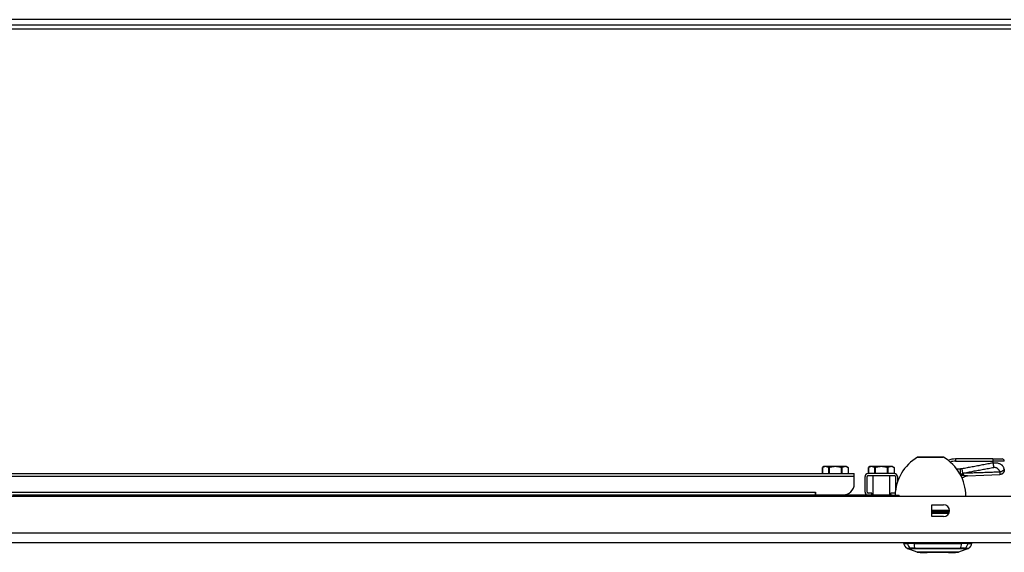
# Model space of a CAD drawing. Header units: inches. Extents: x 6 to 216, y 11 to 118.
# Tile 39 of 212: x 24 to 41, y 11 to 20. Entities that reach past the tile are written whole.
import ezdxf

# ---------------------------------------------------------------- set-up
doc = ezdxf.new("R2010")
doc.units = ezdxf.units.IN
doc.header["$MEASUREMENT"] = 0
doc.layers.add('Visible Edges(ANSI)', color=7, linetype='Continuous', lineweight=25)
doc.layers.add('Visible Tangent Edges(ANSI)', color=7, linetype='Continuous', lineweight=25)

msp = doc.modelspace()

# ---------------------------------------------------------------- linework, layer by layer
at = {"layer": 'Visible Edges(ANSI)'}
for p, q in [((41.306, 20.044), (5.71, 20.044)), ((5.71, 19.976), (41.306, 19.976)), ((39.7, 12.573), (40.134, 12.573)), ((40.996, 12.54), (40.347, 12.54)), ((40.996, 12.54), (41.153, 12.54)), ((23.89, 12.288), (38.599, 12.288)), ((38.076, 12.406), (38.049, 12.391)), ((38.049, 12.391), (38.049, 12.288)), ((38.102, 12.406), (38.076, 12.406)), ((38.272, 12.406), (38.102, 12.406)), ((38.442, 12.406), (38.272, 12.406)), ((38.468, 12.406), (38.442, 12.406)), ((38.468, 12.406), (38.495, 12.391)), ((38.495, 12.391), (38.495, 12.288)), ((38.599, 12.234), (38.599, 12.288)), ((39.293, 12.288), (38.839, 12.288)), ((38.87, 12.406), (38.843, 12.391)), ((38.843, 12.391), (38.843, 12.288)), ((38.897, 12.406), (38.87, 12.406)), ((39.066, 12.406), (38.897, 12.406)), ((39.236, 12.406), (39.066, 12.406)), ((39.262, 12.406), (39.236, 12.406)), ((39.262, 12.406), (39.289, 12.391)), ((39.289, 12.391), (39.289, 12.288)), ((41.193, 12.347), (41.193, 12.349)), ((38.599, 12.11), (38.599, 12.234)), ((38.785, 11.967), (38.785, 12.234)), ((38.821, 11.967), (38.821, 12.234)), ((38.839, 12.252), (39.293, 12.252)), ((38.922, 12.252), (38.922, 11.913)), ((39.211, 12.252), (39.211, 11.913)), ((39.311, 12.234), (39.311, 11.986)), ((39.347, 12.234), (39.347, 12.142)), ((24.174, 11.913), (24.049, 11.913)), ((39.253, 11.913), (24.174, 11.913)), ((37.929, 11.913), (37.929, 11.967)), ((37.929, 11.967), (37.93, 11.967)), ((37.929, 11.967), (37.929, 11.967)), ((37.93, 11.919), (37.929, 11.919)), ((37.93, 11.967), (37.93, 11.913)), ((38.417, 11.914), (38.417, 11.913)), ((38.467, 11.919), (38.45, 11.919)), ((38.467, 11.919), (38.717, 11.919)), ((38.717, 11.913), (38.717, 11.919)), ((38.901, 11.949), (38.839, 11.949)), ((38.901, 11.913), (38.901, 11.949)), ((39.231, 11.913), (39.231, 11.949)), ((39.293, 11.949), (39.231, 11.949)), ((39.253, 11.913), (39.378, 11.913)), ((39.378, 11.895), (39.378, 11.913)), ((5.71, 11.895), (41.306, 11.895)), ((39.94, 11.544), (39.94, 11.747)), ((39.94, 11.747), (40.143, 11.747)), ((40.143, 11.544), (39.94, 11.544)), ((5.71, 11.095), (41.306, 11.095)), ((39.453, 11.079), (39.521, 11.079)), ((39.631, 11.079), (39.521, 11.079)), ((39.631, 11.079), (40.455, 11.079)), ((40.566, 11.079), (40.455, 11.079)), ((40.566, 11.079), (40.634, 11.079)), ((39.686, 10.925), (39.512, 10.993)), ((40.574, 10.993), (40.4, 10.925))]:
    msp.add_line(p, q, dxfattribs=at)
at = {"layer": 'Visible Edges(ANSI)', "flags": 128}
for points in [[(38.049, 12.391), (38.049, 12.391), (38.049, 12.391), (38.049, 12.391), (38.049, 12.391), (38.049, 12.391), (38.049, 12.391), (38.049, 12.391), (38.049, 12.391), (38.049, 12.391), (38.049, 12.391), (38.049, 12.391), (38.05, 12.391), (38.05, 12.391), (38.05, 12.391), (38.05, 12.391), (38.05, 12.391), (38.05, 12.391), (38.05, 12.391), (38.051, 12.391), (38.051, 12.392), (38.051, 12.392), (38.051, 12.392), (38.051, 12.392), (38.051, 12.392)], [(38.102, 12.406), (38.1, 12.406), (38.098, 12.406), (38.096, 12.406), (38.094, 12.406), (38.092, 12.406), (38.09, 12.405), (38.088, 12.405), (38.086, 12.405), (38.084, 12.404), (38.082, 12.404), (38.08, 12.403), (38.078, 12.403), (38.076, 12.402), (38.073, 12.402), (38.071, 12.401), (38.069, 12.4), (38.067, 12.399), (38.065, 12.398), (38.063, 12.397), (38.061, 12.396), (38.058, 12.395), (38.056, 12.394), (38.054, 12.393), (38.051, 12.392)], [(38.153, 12.392), (38.151, 12.393), (38.149, 12.394), (38.146, 12.395), (38.144, 12.396), (38.142, 12.397), (38.14, 12.398), (38.138, 12.399), (38.136, 12.4), (38.133, 12.401), (38.131, 12.402), (38.129, 12.402), (38.127, 12.403), (38.125, 12.403), (38.123, 12.404), (38.121, 12.404), (38.119, 12.405), (38.117, 12.405), (38.115, 12.405), (38.113, 12.406), (38.111, 12.406), (38.109, 12.406), (38.106, 12.406), (38.104, 12.406), (38.102, 12.406)], [(38.153, 12.392), (38.154, 12.392), (38.154, 12.392), (38.155, 12.391), (38.155, 12.391), (38.156, 12.391), (38.156, 12.391), (38.157, 12.391), (38.158, 12.391), (38.158, 12.391), (38.159, 12.391), (38.16, 12.391), (38.16, 12.391), (38.161, 12.391), (38.162, 12.391), (38.163, 12.391), (38.164, 12.391), (38.164, 12.391), (38.165, 12.391), (38.166, 12.391), (38.167, 12.391), (38.168, 12.391), (38.169, 12.392), (38.169, 12.392), (38.17, 12.392)], [(38.272, 12.406), (38.268, 12.406), (38.264, 12.406), (38.26, 12.406), (38.256, 12.406), (38.251, 12.406), (38.247, 12.405), (38.243, 12.405), (38.239, 12.405), (38.235, 12.404), (38.231, 12.404), (38.227, 12.403), (38.223, 12.403), (38.218, 12.402), (38.214, 12.402), (38.21, 12.401), (38.206, 12.4), (38.201, 12.399), (38.197, 12.398), (38.193, 12.397), (38.188, 12.396), (38.184, 12.395), (38.179, 12.394), (38.175, 12.393), (38.17, 12.392)], [(38.374, 12.392), (38.369, 12.393), (38.365, 12.394), (38.36, 12.395), (38.356, 12.396), (38.351, 12.397), (38.347, 12.398), (38.343, 12.399), (38.338, 12.4), (38.334, 12.401), (38.33, 12.402), (38.326, 12.402), (38.321, 12.403), (38.317, 12.403), (38.313, 12.404), (38.309, 12.404), (38.305, 12.405), (38.301, 12.405), (38.297, 12.405), (38.293, 12.406), (38.288, 12.406), (38.284, 12.406), (38.28, 12.406), (38.276, 12.406), (38.272, 12.406)], [(38.374, 12.392), (38.375, 12.392), (38.375, 12.392), (38.376, 12.391), (38.377, 12.391), (38.378, 12.391), (38.379, 12.391), (38.38, 12.391), (38.38, 12.391), (38.381, 12.391), (38.382, 12.391), (38.383, 12.391), (38.384, 12.391), (38.384, 12.391), (38.385, 12.391), (38.386, 12.391), (38.386, 12.391), (38.387, 12.391), (38.388, 12.391), (38.388, 12.391), (38.389, 12.391), (38.389, 12.391), (38.39, 12.392), (38.39, 12.392), (38.391, 12.392)], [(38.442, 12.406), (38.44, 12.406), (38.437, 12.406), (38.435, 12.406), (38.433, 12.406), (38.431, 12.406), (38.429, 12.405), (38.427, 12.405), (38.425, 12.405), (38.423, 12.404), (38.421, 12.404), (38.419, 12.403), (38.417, 12.403), (38.415, 12.402), (38.413, 12.402), (38.411, 12.401), (38.408, 12.4), (38.406, 12.399), (38.404, 12.398), (38.402, 12.397), (38.4, 12.396), (38.398, 12.395), (38.395, 12.394), (38.393, 12.393), (38.391, 12.392)], [(38.492, 12.392), (38.49, 12.393), (38.488, 12.394), (38.486, 12.395), (38.483, 12.396), (38.481, 12.397), (38.479, 12.398), (38.477, 12.399), (38.475, 12.4), (38.473, 12.401), (38.471, 12.402), (38.468, 12.402), (38.466, 12.403), (38.464, 12.403), (38.462, 12.404), (38.46, 12.404), (38.458, 12.405), (38.456, 12.405), (38.454, 12.405), (38.452, 12.406), (38.45, 12.406), (38.448, 12.406), (38.446, 12.406), (38.444, 12.406), (38.442, 12.406)], [(38.492, 12.392), (38.493, 12.392), (38.493, 12.392), (38.493, 12.392), (38.493, 12.392), (38.493, 12.391), (38.494, 12.391), (38.494, 12.391), (38.494, 12.391), (38.494, 12.391), (38.494, 12.391), (38.494, 12.391), (38.494, 12.391), (38.495, 12.391), (38.495, 12.391), (38.495, 12.391), (38.495, 12.391), (38.495, 12.391), (38.495, 12.391), (38.495, 12.391), (38.495, 12.391), (38.495, 12.391), (38.495, 12.391), (38.495, 12.391), (38.495, 12.391)], [(38.843, 12.391), (38.843, 12.391), (38.843, 12.391), (38.843, 12.391), (38.843, 12.391), (38.843, 12.391), (38.843, 12.391), (38.843, 12.391), (38.843, 12.391), (38.843, 12.391), (38.844, 12.391), (38.844, 12.391), (38.844, 12.391), (38.844, 12.391), (38.844, 12.391), (38.844, 12.391), (38.844, 12.391), (38.844, 12.391), (38.845, 12.391), (38.845, 12.391), (38.845, 12.392), (38.845, 12.392), (38.845, 12.392), (38.846, 12.392), (38.846, 12.392)], [(38.897, 12.406), (38.895, 12.406), (38.892, 12.406), (38.89, 12.406), (38.888, 12.406), (38.886, 12.406), (38.884, 12.405), (38.882, 12.405), (38.88, 12.405), (38.878, 12.404), (38.876, 12.404), (38.874, 12.403), (38.872, 12.403), (38.87, 12.402), (38.868, 12.402), (38.866, 12.401), (38.863, 12.4), (38.861, 12.399), (38.859, 12.398), (38.857, 12.397), (38.855, 12.396), (38.853, 12.395), (38.85, 12.394), (38.848, 12.393), (38.846, 12.392)], [(38.947, 12.392), (38.945, 12.393), (38.943, 12.394), (38.941, 12.395), (38.938, 12.396), (38.936, 12.397), (38.934, 12.398), (38.932, 12.399), (38.93, 12.4), (38.928, 12.401), (38.925, 12.402), (38.923, 12.402), (38.921, 12.403), (38.919, 12.403), (38.917, 12.404), (38.915, 12.404), (38.913, 12.405), (38.911, 12.405), (38.909, 12.405), (38.907, 12.406), (38.905, 12.406), (38.903, 12.406), (38.901, 12.406), (38.899, 12.406), (38.897, 12.406)], [(38.947, 12.392), (38.948, 12.392), (38.948, 12.392), (38.949, 12.391), (38.949, 12.391), (38.95, 12.391), (38.951, 12.391), (38.951, 12.391), (38.952, 12.391), (38.953, 12.391), (38.953, 12.391), (38.954, 12.391), (38.955, 12.391), (38.955, 12.391), (38.956, 12.391), (38.957, 12.391), (38.958, 12.391), (38.959, 12.391), (38.959, 12.391), (38.96, 12.391), (38.961, 12.391), (38.962, 12.391), (38.963, 12.392), (38.964, 12.392), (38.964, 12.392)], [(39.066, 12.406), (39.062, 12.406), (39.058, 12.406), (39.054, 12.406), (39.05, 12.406), (39.046, 12.406), (39.042, 12.405), (39.037, 12.405), (39.033, 12.405), (39.029, 12.404), (39.025, 12.404), (39.021, 12.403), (39.017, 12.403), (39.013, 12.402), (39.008, 12.402), (39.004, 12.401), (39, 12.4), (38.996, 12.399), (38.991, 12.398), (38.987, 12.397), (38.983, 12.396), (38.978, 12.395), (38.974, 12.394), (38.969, 12.393), (38.964, 12.392)], [(39.168, 12.392), (39.163, 12.393), (39.159, 12.394), (39.154, 12.395), (39.15, 12.396), (39.145, 12.397), (39.141, 12.398), (39.137, 12.399), (39.133, 12.4), (39.128, 12.401), (39.124, 12.402), (39.12, 12.402), (39.116, 12.403), (39.111, 12.403), (39.107, 12.404), (39.103, 12.404), (39.099, 12.405), (39.095, 12.405), (39.091, 12.405), (39.087, 12.406), (39.083, 12.406), (39.079, 12.406), (39.074, 12.406), (39.07, 12.406), (39.066, 12.406)], [(39.168, 12.392), (39.169, 12.392), (39.17, 12.392), (39.17, 12.391), (39.171, 12.391), (39.172, 12.391), (39.173, 12.391), (39.174, 12.391), (39.175, 12.391), (39.175, 12.391), (39.176, 12.391), (39.177, 12.391), (39.178, 12.391), (39.178, 12.391), (39.179, 12.391), (39.18, 12.391), (39.181, 12.391), (39.181, 12.391), (39.182, 12.391), (39.182, 12.391), (39.183, 12.391), (39.184, 12.391), (39.184, 12.392), (39.185, 12.392), (39.185, 12.392)], [(39.236, 12.406), (39.234, 12.406), (39.232, 12.406), (39.23, 12.406), (39.228, 12.406), (39.226, 12.406), (39.223, 12.405), (39.221, 12.405), (39.219, 12.405), (39.217, 12.404), (39.215, 12.404), (39.213, 12.403), (39.211, 12.403), (39.209, 12.402), (39.207, 12.402), (39.205, 12.401), (39.203, 12.4), (39.201, 12.399), (39.198, 12.398), (39.196, 12.397), (39.194, 12.396), (39.192, 12.395), (39.19, 12.394), (39.187, 12.393), (39.185, 12.392)], [(39.287, 12.392), (39.284, 12.393), (39.282, 12.394), (39.28, 12.395), (39.278, 12.396), (39.275, 12.397), (39.273, 12.398), (39.271, 12.399), (39.269, 12.4), (39.267, 12.401), (39.265, 12.402), (39.263, 12.402), (39.261, 12.403), (39.258, 12.403), (39.256, 12.404), (39.254, 12.404), (39.252, 12.405), (39.25, 12.405), (39.248, 12.405), (39.246, 12.406), (39.244, 12.406), (39.242, 12.406), (39.24, 12.406), (39.238, 12.406), (39.236, 12.406)], [(39.287, 12.392), (39.287, 12.392), (39.287, 12.392), (39.287, 12.392), (39.287, 12.392), (39.288, 12.391), (39.288, 12.391), (39.288, 12.391), (39.288, 12.391), (39.288, 12.391), (39.288, 12.391), (39.289, 12.391), (39.289, 12.391), (39.289, 12.391), (39.289, 12.391), (39.289, 12.391), (39.289, 12.391), (39.289, 12.391), (39.289, 12.391), (39.289, 12.391), (39.289, 12.391), (39.289, 12.391), (39.289, 12.391), (39.289, 12.391), (39.289, 12.391)], [(40.559, 12.249), (40.838, 12.259), (41.116, 12.268)], [(41.193, 12.347), (41.191, 12.332), (41.187, 12.318), (41.18, 12.304), (41.17, 12.292), (41.159, 12.282), (41.145, 12.275), (41.131, 12.27), (41.116, 12.268)], [(40.463, 12.205), (40.475, 12.216), (40.488, 12.226), (40.502, 12.234), (40.516, 12.24), (40.529, 12.244), (40.541, 12.247), (40.551, 12.249), (40.559, 12.249)], [(39.688, 10.925), (39.689, 10.925), (39.69, 10.925), (39.692, 10.925), (39.695, 10.925), (39.699, 10.925), (39.703, 10.925), (39.709, 10.925), (39.715, 10.925), (39.722, 10.925), (39.73, 10.925), (39.739, 10.924), (39.748, 10.924), (39.758, 10.924), (39.769, 10.924), (39.78, 10.924), (39.792, 10.924), (39.805, 10.924), (39.818, 10.924), (39.831, 10.924), (39.846, 10.924), (39.86, 10.924), (39.876, 10.925), (39.891, 10.925), (39.907, 10.925), (39.923, 10.925), (39.94, 10.925), (39.957, 10.925), (39.974, 10.925), (39.991, 10.925), (40.008, 10.925), (40.026, 10.925), (40.043, 10.925), (40.061, 10.925), (40.078, 10.925), (40.096, 10.925), (40.113, 10.925), (40.13, 10.925), (40.147, 10.925), (40.163, 10.925), (40.179, 10.925), (40.195, 10.925), (40.211, 10.925), (40.226, 10.924), (40.241, 10.924), (40.255, 10.924), (40.269, 10.924), (40.282, 10.924), (40.295, 10.924), (40.307, 10.924), (40.318, 10.924), (40.329, 10.924), (40.339, 10.924), (40.348, 10.924), (40.357, 10.925), (40.364, 10.925), (40.371, 10.925), (40.378, 10.925), (40.383, 10.925), (40.388, 10.925), (40.392, 10.925), (40.394, 10.925), (40.397, 10.925), (40.398, 10.925), (40.398, 10.925)]]:
    msp.add_lwpolyline(points, dxfattribs=at)
at = {"layer": 'Visible Edges(ANSI)'}
for centre, radius, start, end in [((40.105, 11.886), 0.8, 121.0449, 178.0194), ((39.7, 12.558), 0.0156, 90, 121.0449), ((40.134, 12.558), 0.0156, 58.9551, 90), ((39.729, 11.886), 0.8, 0.6911, 58.9551), ((40.347, 12.225), 0.315, 90, 113.091), ((41.153, 12.501), 0.0394, 0, 90), ((38.839, 12.234), 0.0539, 90, 180), ((39.293, 12.234), 0.0539, 0, 90), ((38.402, 12.11), 0.197, 270, 0), ((38.839, 12.234), 0.018, 90, 180), ((39.293, 12.234), 0.018, 0, 90), ((40.624, 12.091), 0.197, 142.7495, 144.729), ((38.839, 11.967), 0.0539, 180, 270), ((38.839, 11.967), 0.018, 180, 270), ((39.293, 11.967), 0.0179, 270, 325.6638), ((39.293, 11.967), 0.0538, 270, 283.0496), ((40.143, 11.645), 0.102, 270, 90), ((39.57, 11.096), 0.118, 187.9413, 240.2709), ((39.512, 11.072), 0.0394, 143.1301, 168.463), ((40.517, 11.096), 0.118, 299.7291, 352.0587), ((40.575, 11.072), 0.0394, 11.537, 36.8699), ((39.516, 11.002), 0.00984, 240.2709, 248.7495), ((39.688, 10.93), 0.00492, 248.7495, 269.7912), ((40.398, 10.93), 0.00492, 270.2088, 291.2505), ((40.57, 11.002), 0.00984, 291.2505, 299.7291)]:
    msp.add_arc(centre, radius, start, end, dxfattribs=at)
at = {"layer": 'Visible Tangent Edges(ANSI)'}
for p, q in [((41.306, 20.137), (5.71, 20.137)), ((40.142, 12.571), (39.692, 12.571)), ((40.347, 12.54), (40.347, 12.501)), ((40.347, 12.501), (40.996, 12.501)), ((40.996, 12.54), (40.996, 12.501)), ((40.996, 12.501), (40.996, 12.468)), ((41.193, 12.501), (40.996, 12.501)), ((38.051, 12.288), (38.051, 12.392)), ((38.153, 12.392), (38.153, 12.288)), ((38.17, 12.288), (38.17, 12.392)), ((38.374, 12.392), (38.374, 12.288)), ((38.391, 12.288), (38.391, 12.392)), ((38.492, 12.392), (38.492, 12.288)), ((38.846, 12.288), (38.846, 12.392)), ((38.947, 12.392), (38.947, 12.288)), ((38.964, 12.288), (38.964, 12.392)), ((39.168, 12.392), (39.168, 12.288)), ((39.185, 12.288), (39.185, 12.392)), ((39.287, 12.392), (39.287, 12.288)), ((40.429, 12.365), (40.37, 12.365)), ((40.429, 12.365), (40.429, 12.273)), ((40.437, 12.265), (40.434, 12.265)), ((40.437, 12.265), (40.437, 12.262)), ((40.458, 12.368), (40.472, 12.293)), ((38.599, 12.234), (23.891, 12.234)), ((23.892, 11.967), (37.929, 11.967)), ((24.174, 11.895), (24.174, 11.913)), ((38.467, 11.919), (38.467, 11.913)), ((39.253, 11.913), (39.253, 11.895)), ((39.94, 11.654), (40.244, 11.654)), ((40.244, 11.639), (39.94, 11.639)), ((40.24, 11.616), (39.94, 11.616)), ((39.94, 11.602), (40.235, 11.602)), ((41.306, 11.256), (5.71, 11.256)), ((39.578, 10.993), (39.578, 10.993)), ((39.651, 10.993), (39.651, 10.993)), ((40.574, 10.993), (40.4, 10.925)), ((40.435, 10.993), (40.436, 10.993)), ((40.509, 10.993), (40.509, 10.993))]:
    msp.add_line(p, q, dxfattribs=at)
at = {"layer": 'Visible Tangent Edges(ANSI)', "flags": 128}
for points in [[(40.996, 12.468), (40.974, 12.464), (40.951, 12.46), (40.929, 12.456), (40.906, 12.452), (40.884, 12.447), (40.862, 12.443), (40.839, 12.439), (40.817, 12.435), (40.794, 12.431), (40.772, 12.426), (40.75, 12.422), (40.727, 12.418), (40.705, 12.414), (40.682, 12.41), (40.66, 12.405), (40.638, 12.401), (40.615, 12.397), (40.593, 12.393), (40.57, 12.389), (40.548, 12.385), (40.526, 12.38), (40.503, 12.376), (40.481, 12.372), (40.458, 12.368)], [(41.189, 12.364), (41.188, 12.37), (41.186, 12.376), (41.184, 12.382), (41.182, 12.389), (41.18, 12.395), (41.177, 12.4), (41.173, 12.406), (41.17, 12.412), (41.166, 12.418), (41.161, 12.423), (41.156, 12.429), (41.15, 12.434), (41.143, 12.439), (41.135, 12.444), (41.127, 12.449), (41.117, 12.453), (41.106, 12.457), (41.094, 12.461), (41.08, 12.464), (41.065, 12.466), (41.049, 12.468), (41.032, 12.469), (41.014, 12.469), (40.996, 12.468)], [(40.996, 12.468), (40.997, 12.465), (40.997, 12.462), (40.998, 12.458), (40.998, 12.455), (40.999, 12.452), (40.999, 12.448), (41, 12.445), (41.001, 12.442), (41.001, 12.438), (41.002, 12.435), (41.003, 12.432), (41.003, 12.429), (41.004, 12.425), (41.004, 12.422), (41.005, 12.419), (41.005, 12.416), (41.006, 12.413), (41.007, 12.41), (41.007, 12.407), (41.008, 12.404), (41.008, 12.402), (41.009, 12.399), (41.009, 12.396), (41.01, 12.394)], [(40.458, 12.368), (40.457, 12.368), (40.456, 12.367), (40.455, 12.367), (40.454, 12.367), (40.452, 12.367), (40.451, 12.367), (40.45, 12.367), (40.449, 12.366), (40.447, 12.366), (40.446, 12.366), (40.445, 12.366), (40.444, 12.366), (40.443, 12.366), (40.441, 12.366), (40.44, 12.366), (40.439, 12.366), (40.438, 12.366), (40.437, 12.365), (40.435, 12.365), (40.434, 12.365), (40.433, 12.365), (40.432, 12.365), (40.431, 12.365), (40.429, 12.365)], [(40.432, 12.268), (40.434, 12.269), (40.435, 12.27), (40.437, 12.271), (40.439, 12.271), (40.44, 12.272), (40.442, 12.273), (40.444, 12.274), (40.445, 12.275), (40.447, 12.276), (40.449, 12.277), (40.45, 12.278), (40.452, 12.279), (40.454, 12.28), (40.455, 12.281), (40.457, 12.282), (40.459, 12.283), (40.46, 12.284), (40.462, 12.285), (40.464, 12.287), (40.466, 12.288), (40.467, 12.289), (40.469, 12.29), (40.471, 12.292), (40.472, 12.293)], [(40.437, 12.262), (40.437, 12.262), (40.437, 12.262), (40.437, 12.262), (40.437, 12.262), (40.437, 12.263), (40.437, 12.263), (40.437, 12.263), (40.437, 12.263), (40.436, 12.263), (40.436, 12.263), (40.436, 12.263), (40.436, 12.263), (40.436, 12.263), (40.436, 12.263), (40.436, 12.263), (40.436, 12.263), (40.436, 12.263), (40.435, 12.263), (40.435, 12.263), (40.435, 12.263), (40.435, 12.263), (40.435, 12.263), (40.435, 12.263), (40.435, 12.263)], [(40.49, 12.29), (40.488, 12.289), (40.486, 12.287), (40.484, 12.286), (40.482, 12.285), (40.48, 12.284), (40.478, 12.283), (40.475, 12.282), (40.473, 12.281), (40.471, 12.28), (40.469, 12.279), (40.467, 12.278), (40.465, 12.277), (40.462, 12.276), (40.46, 12.275), (40.458, 12.274), (40.456, 12.273), (40.454, 12.272), (40.451, 12.271), (40.449, 12.27), (40.447, 12.269), (40.444, 12.268), (40.442, 12.267), (40.44, 12.266), (40.437, 12.265)], [(40.485, 12.252), (40.483, 12.253), (40.481, 12.253), (40.479, 12.253), (40.477, 12.254), (40.475, 12.254), (40.472, 12.254), (40.47, 12.255), (40.468, 12.255), (40.466, 12.255), (40.464, 12.256), (40.462, 12.256), (40.46, 12.256), (40.458, 12.257), (40.456, 12.257), (40.454, 12.258), (40.452, 12.258), (40.451, 12.259), (40.449, 12.259), (40.447, 12.26), (40.445, 12.26), (40.443, 12.261), (40.441, 12.261), (40.439, 12.262), (40.437, 12.262)], [(40.472, 12.293), (40.495, 12.297), (40.517, 12.302), (40.54, 12.306), (40.562, 12.31), (40.584, 12.314), (40.607, 12.318), (40.629, 12.323), (40.652, 12.327), (40.674, 12.331), (40.696, 12.335), (40.719, 12.339), (40.741, 12.343), (40.764, 12.348), (40.786, 12.352), (40.808, 12.356), (40.831, 12.36), (40.853, 12.364), (40.876, 12.369), (40.898, 12.373), (40.92, 12.377), (40.943, 12.381), (40.965, 12.385), (40.988, 12.39), (41.01, 12.394)], [(41.117, 12.311), (41.091, 12.311), (41.065, 12.31), (41.039, 12.309), (41.013, 12.308), (40.987, 12.307), (40.96, 12.307), (40.934, 12.306), (40.908, 12.305), (40.882, 12.304), (40.856, 12.303), (40.83, 12.302), (40.804, 12.301), (40.778, 12.301), (40.751, 12.3), (40.725, 12.299), (40.699, 12.298), (40.673, 12.297), (40.647, 12.296), (40.621, 12.295), (40.595, 12.294), (40.568, 12.293), (40.542, 12.292), (40.516, 12.291), (40.49, 12.29)], [(41.01, 12.394), (41.017, 12.395), (41.024, 12.395), (41.031, 12.395), (41.038, 12.393), (41.045, 12.392), (41.051, 12.389), (41.057, 12.387), (41.062, 12.383), (41.067, 12.38), (41.072, 12.376), (41.077, 12.373), (41.081, 12.369), (41.085, 12.364), (41.089, 12.36), (41.093, 12.356), (41.096, 12.351), (41.099, 12.347), (41.102, 12.342), (41.105, 12.337), (41.108, 12.332), (41.111, 12.327), (41.113, 12.322), (41.115, 12.317), (41.117, 12.311)], [(41.117, 12.27), (41.117, 12.27), (41.117, 12.27), (41.117, 12.27), (41.117, 12.269), (41.117, 12.269), (41.117, 12.269), (41.117, 12.269), (41.116, 12.269), (41.116, 12.269), (41.116, 12.269), (41.116, 12.269), (41.116, 12.269), (41.116, 12.269), (41.116, 12.268), (41.116, 12.268), (41.116, 12.268), (41.116, 12.268), (41.116, 12.268), (41.116, 12.268), (41.116, 12.268), (41.116, 12.268), (41.116, 12.268), (41.116, 12.268), (41.116, 12.268)], [(41.189, 12.364), (41.189, 12.362), (41.188, 12.359), (41.186, 12.357), (41.185, 12.354), (41.183, 12.352), (41.181, 12.349), (41.179, 12.347), (41.177, 12.344), (41.174, 12.341), (41.171, 12.339), (41.168, 12.336), (41.165, 12.334), (41.161, 12.331), (41.158, 12.329), (41.154, 12.327), (41.15, 12.325), (41.146, 12.322), (41.142, 12.321), (41.138, 12.319), (41.134, 12.317), (41.13, 12.315), (41.125, 12.314), (41.121, 12.313), (41.117, 12.311)], [(41.193, 12.349), (41.193, 12.344), (41.192, 12.34), (41.192, 12.335), (41.191, 12.33), (41.189, 12.326), (41.188, 12.321), (41.186, 12.316), (41.183, 12.312), (41.181, 12.307), (41.178, 12.303), (41.174, 12.299), (41.171, 12.295), (41.167, 12.291), (41.163, 12.288), (41.159, 12.285), (41.154, 12.282), (41.15, 12.279), (41.145, 12.277), (41.14, 12.275), (41.136, 12.273), (41.131, 12.272), (41.126, 12.271), (41.121, 12.27), (41.117, 12.27)], [(41.117, 12.311), (41.117, 12.309), (41.117, 12.306), (41.118, 12.304), (41.118, 12.302), (41.118, 12.299), (41.118, 12.297), (41.118, 12.295), (41.118, 12.293), (41.118, 12.291), (41.118, 12.289), (41.118, 12.287), (41.118, 12.285), (41.118, 12.284), (41.118, 12.282), (41.118, 12.28), (41.118, 12.279), (41.118, 12.277), (41.118, 12.276), (41.118, 12.274), (41.118, 12.273), (41.117, 12.272), (41.117, 12.271), (41.117, 12.271), (41.117, 12.27)], [(41.193, 12.349), (41.193, 12.349), (41.193, 12.349), (41.193, 12.35), (41.193, 12.35), (41.193, 12.351), (41.192, 12.351), (41.192, 12.352), (41.192, 12.352), (41.192, 12.353), (41.192, 12.353), (41.192, 12.354), (41.192, 12.355), (41.191, 12.356), (41.191, 12.356), (41.191, 12.357), (41.191, 12.358), (41.191, 12.358), (41.191, 12.359), (41.19, 12.36), (41.19, 12.361), (41.19, 12.362), (41.19, 12.362), (41.19, 12.363), (41.189, 12.364)], [(40.559, 12.249), (40.557, 12.249), (40.554, 12.249), (40.551, 12.249), (40.548, 12.249), (40.546, 12.249), (40.543, 12.249), (40.54, 12.249), (40.537, 12.249), (40.534, 12.249), (40.531, 12.249), (40.528, 12.249), (40.525, 12.25), (40.522, 12.25), (40.518, 12.25), (40.515, 12.25), (40.512, 12.25), (40.509, 12.25), (40.505, 12.251), (40.502, 12.251), (40.499, 12.251), (40.495, 12.251), (40.492, 12.252), (40.489, 12.252), (40.485, 12.252)], [(39.576, 10.993), (39.57, 10.993), (39.565, 10.993), (39.561, 10.993), (39.556, 10.993), (39.552, 10.993), (39.548, 10.993), (39.544, 10.993), (39.54, 10.993), (39.536, 10.993), (39.533, 10.993), (39.53, 10.993), (39.527, 10.993), (39.525, 10.993), (39.522, 10.993), (39.52, 10.993), (39.518, 10.993), (39.517, 10.993), (39.515, 10.993), (39.514, 10.993), (39.513, 10.993), (39.512, 10.993), (39.512, 10.993), (39.511, 10.993), (39.511, 10.993)], [(39.512, 10.993), (39.512, 10.993), (39.513, 10.993), (39.513, 10.993), (39.514, 10.993), (39.515, 10.993), (39.516, 10.993), (39.518, 10.993), (39.52, 10.993), (39.522, 10.993), (39.524, 10.993), (39.526, 10.993), (39.529, 10.993), (39.532, 10.993), (39.535, 10.993), (39.538, 10.993), (39.542, 10.993), (39.545, 10.993), (39.549, 10.993), (39.553, 10.993), (39.558, 10.993), (39.562, 10.993), (39.567, 10.993), (39.572, 10.993), (39.578, 10.993)], [(39.65, 10.993), (39.646, 10.993), (39.642, 10.993), (39.637, 10.994), (39.633, 10.994), (39.629, 10.994), (39.625, 10.994), (39.622, 10.994), (39.618, 10.994), (39.614, 10.994), (39.611, 10.994), (39.607, 10.994), (39.604, 10.994), (39.601, 10.994), (39.598, 10.994), (39.595, 10.994), (39.592, 10.994), (39.59, 10.994), (39.587, 10.994), (39.585, 10.994), (39.583, 10.994), (39.581, 10.994), (39.579, 10.993), (39.577, 10.993), (39.576, 10.993)], [(39.578, 10.993), (39.579, 10.993), (39.581, 10.993), (39.583, 10.993), (39.585, 10.993), (39.587, 10.993), (39.589, 10.993), (39.592, 10.993), (39.594, 10.993), (39.597, 10.993), (39.6, 10.993), (39.603, 10.993), (39.606, 10.993), (39.609, 10.993), (39.612, 10.993), (39.616, 10.993), (39.619, 10.993), (39.623, 10.993), (39.627, 10.993), (39.631, 10.993), (39.634, 10.993), (39.638, 10.993), (39.642, 10.993), (39.647, 10.993), (39.651, 10.993)], [(40.436, 10.993), (40.405, 10.993), (40.373, 10.993), (40.34, 10.993), (40.308, 10.993), (40.275, 10.993), (40.242, 10.993), (40.209, 10.993), (40.176, 10.993), (40.142, 10.993), (40.109, 10.993), (40.076, 10.993), (40.042, 10.993), (40.009, 10.993), (39.976, 10.993), (39.943, 10.993), (39.91, 10.993), (39.876, 10.993), (39.844, 10.993), (39.811, 10.993), (39.778, 10.993), (39.746, 10.993), (39.714, 10.993), (39.682, 10.993), (39.65, 10.993)], [(39.651, 10.993), (39.683, 10.993), (39.715, 10.993), (39.747, 10.993), (39.779, 10.993), (39.811, 10.993), (39.844, 10.993), (39.877, 10.993), (39.91, 10.993), (39.943, 10.993), (39.976, 10.993), (40.009, 10.993), (40.042, 10.993), (40.076, 10.993), (40.109, 10.993), (40.142, 10.993), (40.175, 10.993), (40.209, 10.993), (40.242, 10.993), (40.274, 10.993), (40.307, 10.993), (40.34, 10.993), (40.372, 10.993), (40.404, 10.993), (40.435, 10.993)], [(39.769, 10.925), (39.762, 10.925), (39.756, 10.925), (39.75, 10.925), (39.744, 10.925), (39.739, 10.925), (39.734, 10.925), (39.729, 10.925), (39.724, 10.925), (39.719, 10.925), (39.715, 10.925), (39.711, 10.925), (39.708, 10.925), (39.704, 10.925), (39.701, 10.925), (39.698, 10.925), (39.696, 10.925), (39.694, 10.925), (39.692, 10.925), (39.69, 10.925), (39.689, 10.925), (39.688, 10.925), (39.687, 10.925), (39.686, 10.925), (39.686, 10.925)], [(39.816, 10.925), (39.814, 10.925), (39.811, 10.925), (39.809, 10.925), (39.807, 10.925), (39.805, 10.925), (39.803, 10.925), (39.801, 10.925), (39.799, 10.925), (39.797, 10.925), (39.795, 10.925), (39.793, 10.925), (39.791, 10.925), (39.789, 10.925), (39.787, 10.925), (39.785, 10.925), (39.783, 10.925), (39.781, 10.925), (39.78, 10.925), (39.778, 10.925), (39.776, 10.925), (39.774, 10.925), (39.772, 10.925), (39.77, 10.925), (39.769, 10.925)], [(40.271, 10.925), (40.255, 10.925), (40.238, 10.925), (40.22, 10.925), (40.202, 10.925), (40.183, 10.925), (40.164, 10.925), (40.145, 10.925), (40.125, 10.925), (40.105, 10.925), (40.084, 10.925), (40.064, 10.925), (40.043, 10.925), (40.022, 10.925), (40.002, 10.925), (39.982, 10.925), (39.961, 10.925), (39.941, 10.925), (39.922, 10.925), (39.903, 10.925), (39.884, 10.925), (39.866, 10.925), (39.849, 10.925), (39.832, 10.925), (39.816, 10.925)], [(40.318, 10.925), (40.316, 10.925), (40.314, 10.925), (40.312, 10.925), (40.311, 10.925), (40.309, 10.925), (40.307, 10.925), (40.305, 10.925), (40.303, 10.925), (40.301, 10.925), (40.299, 10.925), (40.297, 10.925), (40.295, 10.925), (40.293, 10.925), (40.291, 10.925), (40.289, 10.925), (40.287, 10.925), (40.285, 10.925), (40.283, 10.925), (40.281, 10.925), (40.279, 10.925), (40.277, 10.925), (40.275, 10.925), (40.273, 10.925), (40.271, 10.925)], [(40.4, 10.925), (40.4, 10.925), (40.399, 10.925), (40.399, 10.925), (40.398, 10.925), (40.396, 10.925), (40.395, 10.925), (40.393, 10.925), (40.391, 10.925), (40.388, 10.925), (40.385, 10.925), (40.382, 10.925), (40.379, 10.925), (40.375, 10.925), (40.371, 10.925), (40.367, 10.925), (40.363, 10.925), (40.358, 10.925), (40.353, 10.925), (40.348, 10.925), (40.342, 10.925), (40.336, 10.925), (40.33, 10.925), (40.324, 10.925), (40.318, 10.925)], [(40.511, 10.993), (40.509, 10.993), (40.508, 10.993), (40.506, 10.994), (40.504, 10.994), (40.502, 10.994), (40.499, 10.994), (40.497, 10.994), (40.494, 10.994), (40.491, 10.994), (40.488, 10.994), (40.485, 10.994), (40.482, 10.994), (40.479, 10.994), (40.476, 10.994), (40.472, 10.994), (40.468, 10.994), (40.465, 10.994), (40.461, 10.994), (40.457, 10.994), (40.453, 10.994), (40.449, 10.994), (40.445, 10.993), (40.441, 10.993), (40.436, 10.993)], [(40.436, 10.993), (40.44, 10.993), (40.444, 10.993), (40.448, 10.993), (40.452, 10.993), (40.456, 10.993), (40.46, 10.993), (40.463, 10.993), (40.467, 10.993), (40.471, 10.993), (40.474, 10.993), (40.477, 10.993), (40.481, 10.993), (40.484, 10.993), (40.487, 10.993), (40.489, 10.993), (40.492, 10.993), (40.495, 10.993), (40.497, 10.993), (40.499, 10.993), (40.502, 10.993), (40.504, 10.993), (40.505, 10.993), (40.507, 10.993), (40.509, 10.993)], [(40.509, 10.993), (40.514, 10.993), (40.519, 10.993), (40.524, 10.993), (40.529, 10.993), (40.533, 10.993), (40.537, 10.993), (40.541, 10.993), (40.545, 10.993), (40.548, 10.993), (40.552, 10.993), (40.555, 10.993), (40.558, 10.993), (40.56, 10.993), (40.563, 10.993), (40.565, 10.993), (40.567, 10.993), (40.568, 10.993), (40.57, 10.993), (40.571, 10.993), (40.572, 10.993), (40.573, 10.993), (40.574, 10.993), (40.574, 10.993), (40.574, 10.993)], [(40.575, 10.993), (40.575, 10.993), (40.575, 10.993), (40.574, 10.993), (40.574, 10.993), (40.573, 10.993), (40.571, 10.993), (40.57, 10.993), (40.568, 10.993), (40.566, 10.993), (40.564, 10.993), (40.562, 10.993), (40.559, 10.993), (40.556, 10.993), (40.553, 10.993), (40.55, 10.993), (40.546, 10.993), (40.543, 10.993), (40.539, 10.993), (40.535, 10.993), (40.53, 10.993), (40.526, 10.993), (40.521, 10.993), (40.516, 10.993), (40.511, 10.993)]]:
    msp.add_lwpolyline(points, dxfattribs=at)
at = {"layer": 'Visible Tangent Edges(ANSI)'}
for centre, radius, start, end in [((40.347, 12.225), 0.276, 90, 108.8047), ((40.398, 10.93), 0.00492, 270.2088, 291.2505)]:
    msp.add_arc(centre, radius, start, end, dxfattribs=at)
for centre, major_axis, ratio, start_param, end_param in [((43.949, 12.76), (-3.672, -0.383), 0.123492, 0.279848, 0.284), ((40.437, 12.094), (0.096, 0.172), 0.627605, 0.730588, 0.743641), ((43.968, 12.661), (-3.673, -0.28), 0.09119, 0.304696, 0.320055), ((40.476, 12.364), (0.005, -0.118), 0.119705, 0.32039, 0.882192), ((40.5, 12.066), (-0.063, -0.186), 0.76978, 3.653505, 3.890928), ((39.631, 11.096), (0, 0.118), 0.946806, 1.709398, 2.618755), ((39.669, 11.096), (0, -0.118), 0.321806, 4.850991, 5.760348), ((40.417, 11.096), (0, -0.118), 0.321806, 0.522838, 1.432195), ((40.455, 11.096), (0, -0.118), 0.946806, 0.522838, 1.432195), ((39.58, 11.002), (0.00009, -0.00984), 0.948405, 5.751701, 5.992347), ((39.652, 11.002), (-0.00003, -0.00984), 0.317047, 5.761322, 6.001968), ((40.435, 11.002), (0.00003, -0.00984), 0.317047, 0.281217, 0.521863), ((40.506, 11.002), (-0.00009, -0.00984), 0.948405, 0.290838, 0.531485)]:
    msp.add_ellipse(centre, major_axis=major_axis, ratio=ratio, start_param=start_param, end_param=end_param, dxfattribs=at)

doc.saveas('drawing.dxf')
